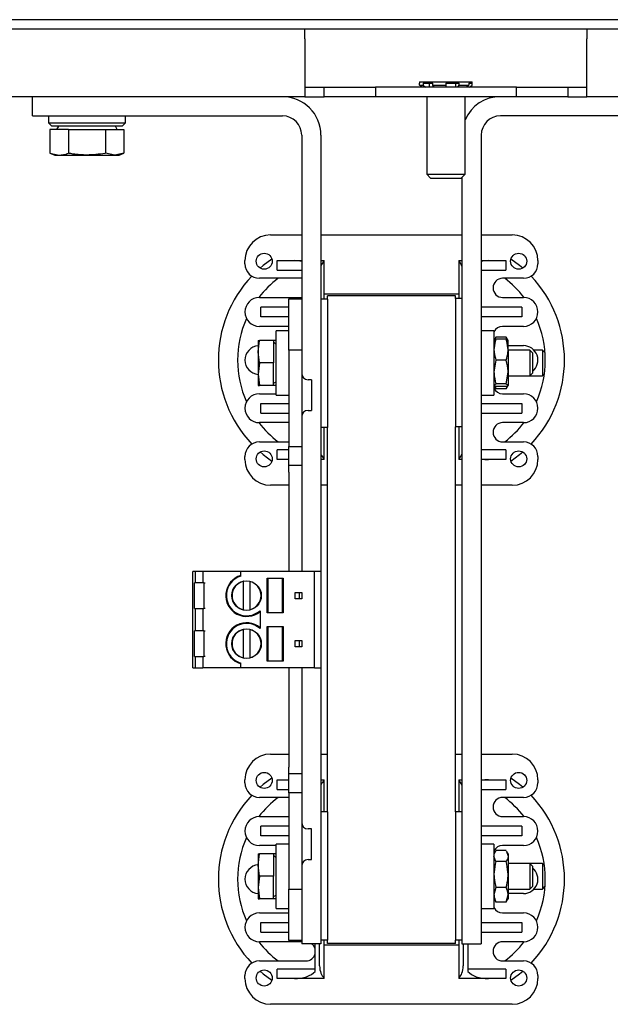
# Model space of a CAD drawing. Header units: millimetres. Extents: x 5 to 414, y 6 to 290.
# Tile 3 of 37: x 88 to 107, y 99 to 129. Entities that reach past the tile are written whole.
import ezdxf

# ---------------------------------------------------------------- set-up
doc = ezdxf.new("R2010")
doc.units = ezdxf.units.MM

msp = doc.modelspace()

# ---------------------------------------------------------------- linework, layer by layer
at = {"color": 7, "linetype": 'Continuous', "lineweight": 25}
for p, q in [((147.4012, 129.4562), (66.1012, 129.4562)), ((147.4012, 129.1562), (66.1012, 129.1562)), ((97.3512, 128.8562), (97.3512, 129.1562)), ((106.1512, 129.1562), (106.1512, 128.8562)), ((97.3512, 128.8562), (97.3512, 127.6562)), ((106.1512, 127.6562), (106.1512, 128.8562)), ((97.3512, 127.6562), (97.3512, 127.0562)), ((100.9312, 127.5162), (100.9312, 127.4762)), ((100.9312, 127.5162), (101.7512, 127.5162)), ((100.9312, 127.4162), (100.9312, 127.4762)), ((100.9312, 127.4162), (101.0411, 127.4162)), ((101.0112, 127.3562), (100.9312, 127.4162)), ((101.0411, 127.4762), (101.3412, 127.4762)), ((101.0411, 127.4762), (101.0411, 127.4162)), ((101.0411, 127.4162), (101.1104, 127.3562)), ((101.2316, 127.4762), (101.2316, 127.3562)), ((101.3412, 127.4162), (101.3412, 127.4762)), ((101.3412, 127.4162), (101.7512, 127.4162)), ((101.3812, 127.3562), (101.3412, 127.4162)), ((101.7512, 127.5162), (102.5712, 127.5162)), ((101.7512, 127.4762), (102.1612, 127.4762)), ((101.7512, 127.4762), (101.7512, 127.4162)), ((101.7512, 127.4162), (101.7512, 127.3562)), ((102.0512, 127.4762), (102.0512, 127.3562)), ((102.1212, 127.3562), (102.1612, 127.4162)), ((102.1612, 127.4162), (102.1612, 127.4762)), ((102.1612, 127.4162), (102.4614, 127.4162)), ((102.4614, 127.4162), (102.3921, 127.3562)), ((102.4614, 127.4762), (102.5712, 127.4762)), ((102.4614, 127.4762), (102.4614, 127.4162)), ((102.4912, 127.3562), (102.5712, 127.4162)), ((102.5712, 127.4762), (102.5712, 127.5162)), ((102.5712, 127.4162), (102.5712, 127.4762)), ((106.1512, 127.0562), (106.1512, 127.6562)), ((97.3512, 127.3562), (97.9512, 127.3562)), ((97.9512, 127.0562), (97.9512, 127.3562)), ((97.9512, 127.3562), (99.5512, 127.3562)), ((99.5512, 127.3562), (99.5512, 127.0562)), ((103.9512, 127.3562), (99.5512, 127.3562)), ((103.9512, 127.0562), (103.9512, 127.3562)), ((103.9512, 127.3562), (105.5512, 127.3562)), ((105.5512, 127.3562), (105.5512, 127.0562)), ((105.5512, 127.3562), (106.1512, 127.3562)), ((97.3512, 127.0562), (65.7012, 127.0562)), ((88.8512, 126.4562), (88.8512, 127.0562)), ((97.3512, 127.0562), (97.9512, 127.0562)), ((99.5512, 127.0562), (97.9512, 127.0562)), ((103.9512, 127.0562), (99.5512, 127.0562)), ((101.1512, 127.0562), (101.1512, 124.6362)), ((102.3512, 124.6362), (102.3512, 127.0562)), ((105.5512, 127.0562), (103.9512, 127.0562)), ((105.5512, 127.0562), (106.1512, 127.0562)), ((147.8012, 127.0562), (106.1512, 127.0562)), ((88.8512, 126.4562), (96.6512, 126.4562)), ((89.3512, 126.4562), (89.3512, 126.2362)), ((91.7512, 126.2362), (91.7512, 126.4562)), ((111.2512, 126.4562), (103.4512, 126.4562)), ((89.3512, 126.2362), (89.4512, 126.1362)), ((89.3512, 126.2362), (91.6512, 126.2362)), ((91.5596, 126.1362), (89.4512, 126.1362)), ((89.6632, 126.1362), (89.6055, 126.0362)), ((91.497, 126.0362), (91.4392, 126.1362)), ((91.6512, 126.1362), (91.5596, 126.1362)), ((91.6512, 126.1362), (91.7512, 126.2362)), ((91.6512, 126.2362), (91.7512, 126.2362)), ((89.3965, 126.0362), (89.3965, 125.2925)), ((89.9739, 126.0362), (89.3965, 126.0362)), ((89.9739, 126.0362), (89.9739, 125.2925)), ((89.9739, 126.0362), (91.1286, 126.0362)), ((91.1286, 126.0362), (91.1286, 125.2925)), ((91.1286, 126.0362), (91.7059, 126.0362)), ((91.7059, 126.0362), (91.7059, 125.2925)), ((97.2512, 125.8562), (97.2512, 120.7562)), ((97.8512, 125.8562), (97.8512, 112.2562)), ((102.8512, 125.8562), (102.8512, 100.6562)), ((89.3965, 125.2925), (89.5512, 125.2362)), ((89.3965, 125.2925), (89.6852, 125.2362)), ((89.5512, 125.2362), (89.6852, 125.2362)), ((89.6852, 125.2362), (90.5512, 125.2362)), ((90.5512, 125.2362), (91.4172, 125.2362)), ((91.4172, 125.2362), (91.1286, 125.2925)), ((91.7059, 125.2925), (91.4172, 125.2362)), ((91.4172, 125.2362), (91.5512, 125.2362)), ((91.5512, 125.2362), (91.7059, 125.2925)), ((101.1512, 124.6362), (101.2712, 124.5162)), ((101.1512, 124.6362), (101.7512, 124.6362)), ((101.7512, 124.6362), (102.3512, 124.6362)), ((102.2312, 124.5162), (102.3512, 124.6362)), ((101.2712, 124.5162), (101.7512, 124.5162)), ((101.7512, 124.5162), (102.2312, 124.5162)), ((102.2512, 124.5362), (102.2512, 100.6562)), ((96.2812, 122.7462), (97.2512, 122.7462)), ((97.8512, 122.7462), (102.2512, 122.7462)), ((102.8512, 122.7462), (103.8212, 122.7462)), ((95.4812, 121.8462), (95.4812, 121.9462)), ((96.4812, 121.9462), (97.0221, 121.9462)), ((96.4812, 121.6462), (96.4812, 121.9462)), ((97.0221, 121.9462), (97.2512, 121.9462)), ((97.8512, 121.9462), (97.9512, 121.9462)), ((97.9512, 121.9209), (97.9512, 121.9462)), ((97.9512, 120.7462), (97.9512, 121.9209)), ((102.1512, 121.9462), (102.1512, 121.9209)), ((102.1512, 121.9462), (102.2512, 121.9462)), ((102.1512, 121.9209), (102.1512, 120.7662)), ((102.8512, 121.9462), (103.0803, 121.9462)), ((103.0803, 121.9462), (103.6212, 121.9462)), ((103.6212, 121.9462), (103.6212, 121.6462)), ((104.6212, 121.9462), (104.6212, 121.8462)), ((96.4812, 121.6462), (97.2512, 121.6462)), ((102.8512, 121.6462), (103.6212, 121.6462)), ((97.2512, 121.3962), (95.9312, 121.3962)), ((104.1712, 121.3962), (103.5212, 121.3962)), ((95.9312, 120.7962), (97.2512, 120.7962)), ((96.8512, 120.7562), (97.2512, 120.7562)), ((96.8512, 119.1562), (96.8512, 120.7562)), ((97.2512, 120.7562), (97.2512, 119.1562)), ((98.0512, 120.7462), (97.8512, 120.7462)), ((97.9512, 120.9062), (102.1512, 120.9062)), ((102.0512, 120.8462), (98.0512, 120.8462)), ((98.0512, 120.7462), (98.0512, 120.8462)), ((98.0512, 120.7462), (98.0512, 116.7462)), ((102.0512, 120.7662), (102.0512, 120.8462)), ((102.0512, 120.7662), (102.0512, 116.7662)), ((102.2512, 120.7662), (102.0512, 120.7662)), ((103.5212, 120.7962), (104.1712, 120.7962)), ((95.9812, 120.1962), (95.9812, 120.4962)), ((96.8512, 120.4962), (95.9812, 120.4962)), ((104.1212, 120.4962), (102.8512, 120.4962)), ((104.1212, 120.4962), (104.1212, 120.1962)), ((96.8512, 120.1962), (95.9812, 120.1962)), ((104.1212, 120.1962), (102.8512, 120.1962)), ((96.8512, 119.8962), (95.9312, 119.8962)), ((96.8512, 119.7562), (96.4512, 119.7562)), ((96.4512, 117.7562), (96.4512, 119.7562)), ((103.2512, 119.7562), (102.8512, 119.7562)), ((103.2512, 119.7562), (103.2512, 118.9551)), ((104.1712, 119.8962), (103.5212, 119.8962)), ((95.8912, 119.1062), (95.9306, 119.4562)), ((95.8912, 119.4562), (95.8912, 119.1062)), ((96.3712, 119.4562), (95.9306, 119.4562)), ((96.4512, 119.4562), (96.3712, 119.4562)), ((96.3712, 119.4562), (96.3712, 118.7562)), ((96.4512, 119.3442), (96.3712, 119.3904)), ((103.3137, 119.494), (103.2512, 119.4525)), ((103.2512, 119.4655), (103.2561, 119.4558)), ((103.3137, 119.5645), (103.2537, 119.4605)), ((103.2943, 119.506), (103.3137, 119.5645)), ((103.6287, 119.5645), (103.3137, 119.5645)), ((103.6287, 119.494), (103.3137, 119.494)), ((103.6912, 119.4562), (103.6287, 119.5645)), ((103.6287, 119.5645), (103.6471, 119.5052)), ((103.6912, 119.1666), (103.6912, 119.456)), ((95.9306, 118.7562), (95.8912, 119.1062)), ((95.8912, 119.1062), (95.8912, 118.4062)), ((97.2512, 119.1562), (96.8512, 119.1562)), ((96.8512, 119.1562), (96.8512, 116.1562)), ((97.2512, 119.1562), (97.2512, 116.1562)), ((103.6912, 119.2962), (104.1712, 119.2962)), ((103.6912, 119.1666), (103.6912, 118.4703)), ((104.3653, 119.1562), (103.6912, 119.1562)), ((104.4512, 119.0703), (104.3653, 119.1562)), ((104.3653, 119.1562), (104.3653, 118.7562)), ((104.7653, 119.1562), (104.4974, 119.1562)), ((104.8428, 119.0788), (104.7653, 119.1562)), ((104.7653, 119.1562), (104.7653, 118.7562)), ((103.2512, 118.9551), (103.2512, 117.7562)), ((103.3137, 118.8392), (103.2512, 118.4703)), ((103.6287, 118.8392), (103.3137, 118.8392)), ((104.4512, 119.0703), (104.4512, 118.7562)), ((95.9306, 118.7562), (95.8912, 118.4062)), ((96.3712, 118.7562), (95.9306, 118.7562)), ((96.3712, 118.0562), (96.3712, 118.7562)), ((103.6287, 118.1014), (103.6912, 118.4703)), ((103.6912, 118.4703), (103.6912, 118.0599)), ((104.3653, 118.7562), (104.3653, 118.3562)), ((104.4512, 118.7562), (104.4512, 118.4421)), ((104.7653, 118.7562), (104.7653, 118.3562)), ((95.8912, 118.4062), (95.9306, 118.0562)), ((95.8912, 118.4062), (95.8912, 118.0562)), ((96.3712, 118.122), (96.4512, 118.1682)), ((97.5612, 118.2342), (97.4512, 118.2342)), ((97.5612, 118.2342), (97.5612, 117.2782)), ((103.6912, 118.3562), (104.3653, 118.3562)), ((104.3653, 118.3562), (104.4512, 118.4421)), ((104.3653, 118.3562), (104.7653, 118.3562)), ((104.7653, 118.3562), (104.8217, 118.4126)), ((96.3712, 118.0562), (95.9306, 118.0562)), ((96.4512, 118.0562), (96.3712, 118.0562)), ((103.3137, 118.0185), (103.2512, 118.0599)), ((103.2512, 118.0562), (103.3137, 117.9479)), ((103.2944, 118.0065), (103.3137, 117.9479)), ((103.6287, 118.1014), (103.3137, 118.1014)), ((103.6287, 118.0185), (103.3137, 118.0185)), ((103.6287, 117.9479), (103.3137, 117.9479)), ((103.6287, 118.1014), (103.6912, 118.0599)), ((103.6287, 117.9479), (103.6912, 118.0562)), ((103.6287, 117.9479), (103.647, 118.0073)), ((95.9312, 117.7962), (96.4512, 117.7962)), ((96.4512, 117.7562), (96.8512, 117.7562)), ((102.8512, 117.7562), (103.2512, 117.7562)), ((103.5212, 117.7962), (104.1712, 117.7962)), ((95.9812, 117.4962), (96.8512, 117.4962)), ((95.9812, 117.1962), (95.9812, 117.4962)), ((97.4512, 117.2782), (97.5612, 117.2782)), ((102.8512, 117.4962), (104.1212, 117.4962)), ((104.1212, 117.4962), (104.1212, 117.1962)), ((95.9812, 117.1962), (96.8512, 117.1962)), ((102.8512, 117.1962), (104.1212, 117.1962)), ((96.8512, 116.8962), (95.9312, 116.8962)), ((98.0512, 116.7462), (97.8512, 116.7462)), ((97.9512, 115.7715), (97.9512, 116.7462)), ((98.0512, 104.7662), (98.0512, 116.7462)), ((102.2512, 116.7662), (102.0512, 116.7662)), ((102.0512, 104.7662), (102.0512, 116.7662)), ((102.1512, 116.7662), (102.1512, 115.7715)), ((104.1712, 116.8962), (103.5212, 116.8962)), ((95.9312, 116.2962), (96.8512, 116.2962)), ((96.4812, 115.7462), (96.4812, 116.0462)), ((96.8512, 116.0462), (96.4812, 116.0462)), ((96.8512, 116.1562), (97.2512, 116.1562)), ((96.8512, 115.5562), (96.8512, 116.1562)), ((97.2512, 116.1562), (97.2512, 115.5562)), ((103.6212, 116.0462), (102.8512, 116.0462)), ((103.5212, 116.2962), (104.1712, 116.2962)), ((103.6212, 116.0462), (103.6212, 115.7462)), ((95.4812, 115.7462), (95.4812, 115.8462)), ((96.8512, 115.7462), (96.4812, 115.7462)), ((97.9512, 115.7462), (97.8512, 115.7462)), ((97.9512, 115.7462), (97.9512, 115.7715)), ((102.1512, 115.7715), (102.1512, 115.7462)), ((102.2512, 115.7462), (102.1512, 115.7462)), ((103.0803, 115.7462), (102.8512, 115.7462)), ((103.6212, 115.7462), (103.0803, 115.7462)), ((104.6212, 115.8462), (104.6212, 115.7462)), ((97.2512, 115.5562), (96.8512, 115.5562)), ((96.8512, 115.3562), (96.8512, 115.5562)), ((97.2512, 115.5562), (97.2512, 115.3562)), ((96.8512, 115.3562), (96.8512, 112.2562)), ((97.2512, 115.3562), (97.2512, 112.2562)), ((96.8512, 114.9462), (96.2812, 114.9462)), ((98.0512, 114.9462), (97.8512, 114.9462)), ((102.2512, 114.9462), (102.0512, 114.9462)), ((103.8212, 114.9462), (102.8512, 114.9462)), ((93.8512, 109.2562), (93.8512, 112.2562)), ((93.9412, 112.2562), (93.8512, 112.2562)), ((93.9412, 111.9062), (93.9412, 112.2562)), ((93.9418, 112.2562), (93.9412, 112.2562)), ((93.9418, 111.9062), (93.9418, 112.2562)), ((94.1296, 112.2562), (93.9418, 112.2562)), ((94.1612, 112.2562), (94.1296, 112.2562)), ((94.1612, 112.2562), (94.1612, 111.9062)), ((94.1812, 112.2562), (94.1612, 112.2562)), ((95.3512, 112.2562), (94.1812, 112.2562)), ((97.6512, 112.2562), (95.3512, 112.2562)), ((95.3512, 112.1108), (95.3512, 112.2562)), ((96.1703, 112.0462), (96.6712, 112.0462)), ((96.1703, 110.9662), (96.1703, 112.0462)), ((96.1895, 112.0462), (96.1895, 110.9662)), ((96.6515, 110.9662), (96.6515, 112.0462)), ((96.6712, 112.0462), (96.6712, 110.9662)), ((97.6512, 109.2562), (97.6512, 112.2562)), ((97.8512, 112.2562), (97.6512, 112.2562)), ((97.8512, 112.2562), (97.8512, 109.2562)), ((93.9012, 111.1062), (93.9012, 111.9062)), ((93.9539, 111.9062), (93.9012, 111.9062)), ((94.1561, 111.9062), (93.9539, 111.9062)), ((94.1612, 111.9062), (94.1561, 111.9062)), ((94.2012, 111.9062), (94.1612, 111.9062)), ((94.2012, 111.9062), (94.2012, 111.1062)), ((94.2012, 111.9062), (94.2412, 111.9062)), ((95.1804, 111.799), (95.173, 111.7948)), ((95.4311, 111.0863), (95.4313, 111.9262)), ((95.4313, 111.9439), (95.4604, 111.9607)), ((95.4313, 111.9466), (95.4313, 111.9516)), ((95.6313, 111.9261), (95.6311, 111.0863)), ((95.6313, 111.9552), (95.6313, 111.9466)), ((96.6712, 111.7362), (96.6515, 111.7362)), ((95.9602, 111.6637), (95.9602, 111.6722)), ((97.0512, 111.6062), (97.2512, 111.6062)), ((97.0512, 111.4062), (97.0512, 111.6062)), ((97.2512, 111.4062), (97.0512, 111.4062)), ((97.1712, 111.6062), (97.1712, 111.4062)), ((97.2512, 111.6062), (97.2512, 111.4062)), ((93.9012, 111.1062), (93.9539, 111.1062)), ((93.9412, 110.4062), (93.9412, 111.1062)), ((93.9418, 110.4062), (93.9418, 111.1062)), ((93.9539, 111.1062), (94.1561, 111.1062)), ((94.1561, 111.1062), (94.1612, 111.1062)), ((94.1612, 111.1062), (94.2012, 111.1062)), ((94.1612, 111.1062), (94.1612, 110.4062)), ((94.2412, 111.1062), (94.2012, 111.1062)), ((95.1804, 111.2134), (95.173, 111.2177)), ((95.9602, 111.3488), (95.9602, 111.3403)), ((96.6712, 111.2762), (96.6515, 111.2762)), ((95.4311, 111.0686), (95.4604, 111.0517)), ((95.9512, 111.0356), (95.9512, 110.4769)), ((96.6712, 110.9662), (96.1703, 110.9662)), ((96.1703, 110.5462), (96.6712, 110.5462)), ((96.1703, 109.4662), (96.1703, 110.5462)), ((96.1895, 110.5462), (96.1895, 109.4662)), ((96.6515, 109.4662), (96.6515, 110.5462)), ((96.6712, 110.5462), (96.6712, 109.4662)), ((93.9012, 109.6062), (93.9012, 110.4062)), ((93.9539, 110.4062), (93.9012, 110.4062)), ((94.1561, 110.4062), (93.9539, 110.4062)), ((94.1612, 110.4062), (94.1561, 110.4062)), ((94.2012, 110.4062), (94.1612, 110.4062)), ((94.2012, 110.4062), (94.2012, 109.6062)), ((94.2012, 110.4062), (94.2412, 110.4062)), ((95.1804, 110.299), (95.173, 110.2948)), ((95.431, 110.4438), (95.4604, 110.4607)), ((95.431, 110.4466), (95.431, 110.4515)), ((95.4314, 109.5862), (95.431, 110.4261)), ((95.631, 110.4553), (95.631, 110.4467)), ((95.631, 110.4262), (95.6314, 109.5863)), ((96.6712, 110.2362), (96.6515, 110.2362)), ((95.9602, 110.1637), (95.9602, 110.1722)), ((97.0512, 110.1062), (97.2512, 110.1062)), ((97.0512, 109.9062), (97.0512, 110.1062)), ((97.2512, 109.9062), (97.0512, 109.9062)), ((97.1712, 110.1062), (97.1712, 109.9062)), ((97.2512, 110.1062), (97.2512, 109.9062)), ((93.9012, 109.6062), (93.9539, 109.6062)), ((93.9412, 109.2562), (93.9412, 109.6062)), ((93.9418, 109.2562), (93.9418, 109.6062)), ((93.9539, 109.6062), (94.1561, 109.6062)), ((94.1561, 109.6062), (94.1612, 109.6062)), ((94.1612, 109.6062), (94.2012, 109.6062)), ((94.1612, 109.6062), (94.1612, 109.2562)), ((94.2412, 109.6062), (94.2012, 109.6062)), ((95.1804, 109.7134), (95.173, 109.7177)), ((95.4314, 109.5684), (95.4604, 109.5517)), ((95.9602, 109.8488), (95.9602, 109.8403)), ((96.6712, 109.7762), (96.6515, 109.7762)), ((95.3512, 109.2562), (95.3512, 109.4017)), ((96.6712, 109.4662), (96.1703, 109.4662)), ((93.8512, 109.2562), (93.9412, 109.2562)), ((93.9412, 109.2562), (93.9418, 109.2562)), ((93.9418, 109.2562), (94.1296, 109.2562)), ((94.1296, 109.2562), (94.1612, 109.2562)), ((94.1812, 109.2562), (94.1612, 109.2562)), ((95.3512, 109.2562), (94.1812, 109.2562)), ((97.6512, 109.2562), (95.3512, 109.2562)), ((96.8512, 109.2562), (96.8512, 106.1562)), ((97.2512, 109.2562), (97.2512, 106.1562)), ((97.6512, 109.2562), (97.8512, 109.2562)), ((97.8512, 109.2562), (97.8512, 100.6562)), ((96.2812, 106.5662), (96.8512, 106.5662)), ((97.8512, 106.5662), (98.0512, 106.5662)), ((102.0512, 106.5662), (102.2512, 106.5662)), ((102.8512, 106.5662), (103.8212, 106.5662)), ((96.8512, 105.9562), (96.8512, 106.1562)), ((96.8512, 105.9562), (97.2512, 105.9562)), ((96.8512, 105.3562), (96.8512, 105.9562)), ((97.2512, 106.1562), (97.2512, 105.9562)), ((97.2512, 105.9562), (97.2512, 105.3562)), ((95.4812, 105.6662), (95.4812, 105.7662)), ((96.4812, 105.7662), (96.8512, 105.7662)), ((96.4812, 105.4662), (96.4812, 105.7662)), ((97.8512, 105.7662), (97.9512, 105.7662)), ((97.9512, 105.7409), (97.9512, 105.7662)), ((97.9512, 104.7662), (97.9512, 105.7409)), ((102.1512, 105.7662), (102.1512, 105.7409)), ((102.1512, 105.7662), (102.2512, 105.7662)), ((102.1512, 105.7409), (102.1512, 104.7662)), ((102.8512, 105.7662), (103.0803, 105.7662)), ((103.0803, 105.7662), (103.6212, 105.7662)), ((103.6212, 105.7662), (103.6212, 105.4662)), ((104.6212, 105.7662), (104.6212, 105.6662)), ((96.4812, 105.4662), (96.8512, 105.4662)), ((97.2512, 105.3562), (96.8512, 105.3562)), ((96.8512, 105.3562), (96.8512, 102.3562)), ((97.2512, 105.3562), (97.2512, 102.3562)), ((102.8512, 105.4662), (103.6212, 105.4662)), ((96.8512, 105.2162), (95.9312, 105.2162)), ((104.1712, 105.2162), (103.5212, 105.2162)), ((98.0512, 104.7662), (97.8512, 104.7662)), ((98.0512, 104.7662), (98.0512, 100.7662)), ((102.2512, 104.7662), (102.0512, 104.7662)), ((102.0512, 104.7662), (102.0512, 100.7662)), ((95.9312, 104.6162), (96.8512, 104.6162)), ((103.5212, 104.6162), (104.1712, 104.6162)), ((95.9812, 104.0162), (95.9812, 104.3162)), ((96.8512, 104.3162), (95.9812, 104.3162)), ((97.5612, 104.2342), (97.4512, 104.2342)), ((97.5612, 103.2782), (97.5612, 104.2342)), ((104.1212, 104.3162), (102.8512, 104.3162)), ((104.1212, 104.3162), (104.1212, 104.0162)), ((96.8512, 104.0162), (95.9812, 104.0162)), ((96.8512, 103.7562), (96.4512, 103.7562)), ((96.4512, 101.7562), (96.4512, 103.7562)), ((104.1212, 104.0162), (102.8512, 104.0162)), ((103.2512, 103.7562), (102.8512, 103.7562)), ((103.2512, 103.7562), (103.2512, 102.9673)), ((95.8912, 103.1062), (95.9306, 103.4562)), ((95.8912, 103.4562), (95.8912, 103.1062)), ((96.3712, 103.4562), (95.9306, 103.4562)), ((96.4512, 103.7162), (95.9312, 103.7162)), ((96.3712, 103.4562), (96.3712, 102.7562)), ((96.4512, 103.4562), (96.3712, 103.4562)), ((103.2968, 103.5352), (103.2512, 103.4562)), ((103.3022, 103.5321), (103.3137, 103.562)), ((103.6287, 103.562), (103.3137, 103.562)), ((104.1712, 103.7162), (103.5212, 103.7162)), ((103.6394, 103.5321), (103.6912, 103.388)), ((103.6912, 103.4562), (103.6454, 103.5356)), ((103.6912, 103.4562), (103.6912, 103.388)), ((96.4512, 103.3442), (96.3712, 103.3904)), ((97.4512, 103.2782), (97.5612, 103.2782)), ((103.3137, 103.2139), (103.2512, 103.388)), ((103.6287, 103.2139), (103.3137, 103.2139)), ((103.6912, 103.388), (103.6912, 102.811)), ((104.3653, 103.1562), (103.6912, 103.1562)), ((104.4512, 103.0703), (104.3653, 103.1562)), ((104.7653, 103.1562), (104.3653, 103.1562)), ((104.3653, 103.1562), (104.3653, 102.7562)), ((104.8217, 103.0998), (104.7653, 103.1562)), ((104.7653, 103.1562), (104.7653, 102.7562)), ((95.9306, 102.7562), (95.8912, 103.1062)), ((95.8912, 103.1062), (95.8912, 102.4062)), ((103.2512, 102.9673), (103.2512, 101.7562)), ((104.4512, 103.0703), (104.4512, 102.7562)), ((95.9306, 102.7562), (95.8912, 102.4062)), ((96.3712, 102.7562), (95.9306, 102.7562)), ((96.3712, 102.0562), (96.3712, 102.7562)), ((103.6912, 102.811), (103.6912, 102.1793)), ((104.3653, 102.7562), (104.3653, 102.3562)), ((104.4512, 102.7562), (104.4512, 102.4421)), ((104.7653, 102.7562), (104.7653, 102.3562)), ((95.8912, 102.4062), (95.9306, 102.0562)), ((95.8912, 102.4062), (95.8912, 102.0562)), ((96.8512, 102.3562), (97.2512, 102.3562)), ((96.8512, 100.7562), (96.8512, 102.3562)), ((97.2512, 102.3562), (97.2512, 100.7562)), ((103.3137, 102.4081), (103.2512, 102.1793)), ((103.6287, 102.4081), (103.3137, 102.4081)), ((103.6912, 102.3562), (104.3653, 102.3562)), ((104.1712, 102.2162), (103.6912, 102.2162)), ((104.3653, 102.3562), (104.4512, 102.4421)), ((104.4974, 102.3562), (104.7653, 102.3562)), ((104.7653, 102.3562), (104.8428, 102.4337)), ((96.3712, 102.0562), (95.9306, 102.0562)), ((96.3712, 102.122), (96.4512, 102.1682)), ((96.4512, 102.0562), (96.3712, 102.0562)), ((103.2512, 102.0562), (103.2968, 101.9773)), ((103.3022, 101.9804), (103.3137, 101.9504)), ((103.6287, 101.9504), (103.3137, 101.9504)), ((103.6287, 101.9504), (103.6912, 102.1793)), ((103.6287, 101.9504), (103.6394, 101.9803)), ((103.6454, 101.9769), (103.6912, 102.0562)), ((103.6912, 102.1793), (103.6912, 102.0562)), ((95.9312, 101.6162), (96.8512, 101.6162)), ((96.4512, 101.7562), (96.8512, 101.7562)), ((102.8512, 101.7562), (103.2512, 101.7562)), ((103.5212, 101.6162), (104.1712, 101.6162)), ((95.9812, 101.0162), (95.9812, 101.3162)), ((95.9812, 101.3162), (96.8512, 101.3162)), ((102.8512, 101.3162), (104.1212, 101.3162)), ((104.1212, 101.3162), (104.1212, 101.0162)), ((95.9812, 101.0162), (96.8512, 101.0162)), ((102.8512, 101.0162), (104.1212, 101.0162)), ((97.2512, 100.7162), (95.9312, 100.7162)), ((97.2512, 100.7562), (96.8512, 100.7562)), ((97.2512, 100.7562), (97.2512, 100.6562)), ((98.0512, 100.7662), (97.8512, 100.7662)), ((97.9512, 99.5915), (97.9512, 100.7662)), ((98.0512, 100.6662), (98.0512, 100.7662)), ((102.0512, 100.6662), (98.0512, 100.6662)), ((102.2512, 100.7662), (102.0512, 100.7662)), ((102.0512, 100.6662), (102.0512, 100.7662)), ((102.1512, 100.7662), (102.1512, 99.5915)), ((104.1712, 100.7162), (103.5212, 100.7162)), ((97.8512, 100.6562), (97.2512, 100.6562)), ((97.6712, 99.9662), (97.6712, 100.6562)), ((97.8112, 99.9662), (97.8112, 100.6562)), ((102.1512, 100.6062), (97.9512, 100.6062)), ((102.2512, 100.6562), (102.8512, 100.6562)), ((102.2912, 100.6562), (102.2912, 99.9662)), ((102.4312, 100.6562), (102.4312, 99.9662)), ((95.9312, 100.1162), (97.3812, 100.1162)), ((103.5212, 100.1162), (104.1712, 100.1162)), ((96.4812, 99.5662), (96.4812, 99.8662)), ((97.6712, 99.8662), (96.4812, 99.8662)), ((97.6712, 99.7919), (97.6712, 99.9662)), ((102.4312, 99.9662), (102.4312, 99.7919)), ((103.6212, 99.8662), (102.4312, 99.8662)), ((103.6212, 99.8662), (103.6212, 99.5662)), ((95.4812, 99.5662), (95.4812, 99.6662)), ((97.0221, 99.5662), (96.4812, 99.5662)), ((97.9512, 99.5662), (97.0221, 99.5662)), ((97.9512, 99.5662), (97.9512, 99.5915)), ((102.1512, 99.5915), (102.1512, 99.5662)), ((103.0803, 99.5662), (102.1512, 99.5662)), ((103.6212, 99.5662), (103.0803, 99.5662)), ((104.6212, 99.6662), (104.6212, 99.5662)), ((103.8212, 98.7662), (96.2812, 98.7662))]:
    msp.add_line(p, q, dxfattribs=at)
at = {"color": 7, "linetype": 'Continuous', "lineweight": 25, "flags": 128}
for points in [[(96.322, 121.9936), (96.0531, 121.7939), (95.9544, 121.7108)], [(104.1481, 121.7108), (104.0494, 121.7939), (103.7805, 121.9936)], [(95.9544, 115.9817), (96.0531, 115.8985), (96.322, 115.6988)], [(103.7805, 115.6988), (104.0494, 115.8985), (104.1481, 115.9817)], [(96.322, 105.8136), (96.0531, 105.6139), (95.9544, 105.5308)], [(104.1481, 105.5308), (104.0494, 105.6139), (103.7805, 105.8136)], [(95.9544, 99.8017), (96.0531, 99.7185), (96.322, 99.5188)], [(103.7805, 99.5188), (104.0494, 99.7185), (104.1481, 99.8017)]]:
    msp.add_lwpolyline(points, dxfattribs=at)
at = {"color": 7, "linetype": 'Continuous', "lineweight": 25}
for centre, radius in [((96.0812, 121.9262), 0.25), ((104.0212, 121.9262), 0.25), ((96.0812, 115.7662), 0.25), ((104.0212, 115.7662), 0.25), ((95.5312, 111.5062), 0.46), ((95.5312, 110.0062), 0.46), ((96.0812, 105.7462), 0.25), ((104.0212, 105.7462), 0.25), ((96.0812, 99.5862), 0.25), ((104.0212, 99.5862), 0.25)]:
    msp.add_circle(centre, radius, dxfattribs=at)
for centre, radius, start, end in [((96.6512, 125.8562), 1.2, 360, 90), ((103.4512, 125.8562), 1.2, 90, 156.44354), ((96.6512, 125.8562), 0.6, 0, 90), ((103.4512, 125.8562), 0.6, 90, 180), ((96.2812, 121.9462), 0.8, 90, 180), ((103.8212, 121.9462), 0.8, 0, 90), ((95.9312, 121.8462), 0.45, 180, 270), ((104.1712, 121.8462), 0.45, 270, 0), ((98.4512, 118.8462), 3.8, 136.48212, 223.51788), ((98.4512, 118.8462), 3.2, 127.16729, 142.46335), ((103.5212, 121.0962), 0.3, 90, 270), ((101.6512, 118.8462), 3.2, 37.53665, 52.83271), ((101.6512, 118.8462), 3.8, 316.48212, 43.51788), ((95.9312, 120.3462), 0.45, 90, 270), ((104.1712, 120.3462), 0.45, 270, 90), ((98.4512, 118.8462), 3.2, 156.01121, 203.98879), ((101.6512, 118.8462), 3.2, 336.01121, 23.98879), ((103.5212, 119.5962), 0.3, 90, 154.15807), ((95.9312, 118.8462), 0.45, 95.09969, 264.90031), ((104.1712, 118.8462), 0.45, 308.4786, 90), ((97.4512, 118.4342), 0.2, 180, 270), ((103.5212, 118.0962), 0.3, 205.84193, 270), ((95.9312, 117.3462), 0.45, 90, 270), ((104.1712, 117.3462), 0.45, 270, 90), ((97.4512, 117.0782), 0.2, 90, 180), ((98.4512, 118.8462), 3.2, 217.53665, 232.83271), ((103.5212, 116.5962), 0.3, 90, 270), ((101.6512, 118.8462), 3.2, 307.16729, 322.46335), ((95.9312, 115.8462), 0.45, 90, 180), ((104.1712, 115.8462), 0.45, 0, 90), ((96.2812, 115.7462), 0.8, 180, 270), ((103.8212, 115.7462), 0.8, 270, 0), ((95.5312, 111.5062), 0.65, 106.07665, 310.25224), ((95.5312, 111.5062), 0.6308, 106.5799, 311.7454), ((95.5312, 111.5062), 0.4516, 102.77852, 257.19171), ((95.5312, 111.5062), 0.4516, 282.77852, 77.19171), ((95.5312, 110.0062), 0.65, 49.74776, 253.92335), ((95.5312, 110.0062), 0.6308, 48.2546, 253.4201), ((95.5312, 110.0062), 0.4516, 102.82201, 257.2352), ((95.5312, 110.0062), 0.4516, 282.82201, 77.2352), ((96.2812, 105.7662), 0.8, 90, 180), ((103.8212, 105.7662), 0.8, 0, 90), ((95.9312, 105.6662), 0.45, 180, 270), ((104.1712, 105.6662), 0.45, 270, 0), ((98.4512, 102.6662), 3.8, 136.48212, 223.51788), ((101.6512, 102.6662), 3.8, 316.48212, 43.51788), ((98.4512, 102.6662), 3.2, 127.16729, 142.46335), ((103.5212, 104.9162), 0.3, 90, 270), ((101.6512, 102.6662), 3.2, 37.53665, 52.83271), ((95.9312, 104.1662), 0.45, 90, 270), ((97.4512, 104.4342), 0.2, 180, 270), ((104.1712, 104.1662), 0.45, 270, 90), ((98.4512, 102.6662), 3.2, 156.01121, 203.98879), ((101.6512, 102.6662), 3.2, 336.01121, 23.98879), ((103.5212, 103.4162), 0.3, 90, 154.15807), ((97.4512, 103.0782), 0.2, 90, 180), ((95.9312, 102.6662), 0.45, 95.09969, 264.90031), ((104.1712, 102.6662), 0.45, 270, 51.5214), ((95.9312, 101.1662), 0.45, 90, 270), ((103.5212, 101.9162), 0.3, 205.84193, 270), ((104.1712, 101.1662), 0.45, 270, 90), ((98.4512, 102.6662), 3.2, 217.53665, 232.83271), ((103.5212, 100.4162), 0.3, 90, 270), ((101.6512, 102.6662), 3.2, 307.16729, 322.46335), ((97.3812, 100.4162), 0.3, 14.83511, 53.1301), ((95.9312, 99.6662), 0.45, 90, 180), ((97.3812, 100.4162), 0.3, 270, 345.16489), ((104.1712, 99.6662), 0.45, 0, 90), ((96.2812, 99.5662), 0.8, 180, 270), ((103.8212, 99.5662), 0.8, 270, 0)]:
    msp.add_arc(centre, radius, start, end, dxfattribs=at)
for centre, major_axis, ratio, start_param, end_param in [((97.0221, 121.5462), (0.7212, 0), 0.5546218, 1.2475493, 1.5707963), ((98.0266, 121.5462), (0, 0.4), 0.5384615, 0.3575711, 0.9514976), ((102.0758, 121.5462), (0, 0.4), 0.5384615, 5.3316877, 5.9256142), ((103.0803, 121.5462), (0.7212, 0), 0.5546218, 1.5707963, 1.8940433), ((98.0266, 116.1462), (0, 0.4), 0.5384615, 2.1900951, 2.7840215), ((102.0758, 116.1462), (0, 0.4), 0.5384615, 3.4991638, 4.0930902), ((103.0803, 116.1462), (0.7212, 0), 0.5546218, 4.389142, 4.712389), ((95.553, 111.4685), (-0.2492, 0.4316), 0.9961655, 6.0053163, 6.6059113), ((95.4876, 111.5062), (0.4983, 0), 0.9961655, 5.9604593, 6.6059113), ((95.553, 111.544), (0.2492, 0.4316), 0.9961655, 2.8188667, 3.4189813), ((95.553, 109.9685), (-0.2492, 0.4316), 0.9961655, 6.006018, 6.6059113), ((95.4876, 110.0062), (0.4983, 0), 0.9961655, 5.9604593, 6.6059113), ((95.553, 110.044), (0.2492, 0.4316), 0.9961655, 2.8188667, 3.419683), ((98.0266, 105.3662), (0, 0.4), 0.5384615, 0.3575711, 0.9514976), ((102.0758, 105.3662), (0, 0.4), 0.5384615, 5.3316877, 5.9256142), ((103.0803, 105.3662), (0.7212, 0), 0.5546218, 1.5707963, 1.8940433), ((97.0221, 99.9662), (0.7212, 0), 0.5546218, 4.712389, 5.8321585), ((98.0266, 99.9662), (0, 0.4), 0.5384615, 1.5707963, 2.7840215), ((102.0758, 99.9662), (0, 0.4), 0.5384615, 3.4991638, 4.712389), ((103.0803, 99.9662), (0.7212, 0), 0.5546218, 3.5926195, 4.712389)]:
    msp.add_ellipse(centre, major_axis=major_axis, ratio=ratio, start_param=start_param, end_param=end_param, dxfattribs=at)
for points, knots in [([(89.6852, 125.2362), (89.7334, 125.239), (89.8303, 125.2446), (89.9259, 125.2765), (89.9739, 125.2925)], [0, 0, 0, 0, 0.4977806, 1, 1, 1, 1]), ([(90.5512, 125.2362), (90.4051, 125.2425), (90.2114, 125.2509), (90.0207, 125.2843), (89.9739, 125.2925)], [0, 0, 0, 0, 0.7546146, 1, 1, 1, 1]), ([(91.1286, 125.2925), (91.1226, 125.2914), (90.9323, 125.257), (90.7387, 125.2464), (90.5512, 125.2362)], [0, 0, 0, 0, 0.0314494, 1, 1, 1, 1]), ([(95.8912, 119.4562), (95.8956, 119.4562), (95.9015, 119.4562), (95.9249, 119.4562), (95.9306, 119.4562)], [0, 0, 0, 0, 0.754038, 1, 1, 1, 1]), ([(103.3137, 119.494), (103.3058, 119.4711), (103.269, 119.3645), (103.259, 119.2536), (103.2512, 119.1666)], [0, 0, 0, 0, 0.214636, 1, 1, 1, 1]), ([(103.6912, 119.1666), (103.6834, 119.2536), (103.6735, 119.3645), (103.6366, 119.4711), (103.6287, 119.494)], [0, 0, 0, 0, 0.785364, 1, 1, 1, 1]), ([(103.6912, 119.4525), (103.6912, 119.4535), (103.6903, 119.4675), (103.6584, 119.4812), (103.6287, 119.494)], [0, 0, 0, 0, 0.0701742, 1, 1, 1, 1]), ([(103.2512, 119.1666), (103.2519, 119.1406), (103.2549, 119.0298), (103.2882, 118.9218), (103.3137, 118.8392)], [0, 0, 0, 0, 0.2347062, 1, 1, 1, 1]), ([(103.6287, 118.8392), (103.6542, 118.9218), (103.6875, 119.0298), (103.6905, 119.1406), (103.6912, 119.1666)], [0, 0, 0, 0, 0.7652938, 1, 1, 1, 1]), ([(103.6912, 118.4703), (103.6912, 118.479), (103.6903, 118.6036), (103.6584, 118.7257), (103.6287, 118.8392)], [0, 0, 0, 0, 0.0701742, 1, 1, 1, 1]), ([(103.2512, 118.4703), (103.2513, 118.4615), (103.2522, 118.337), (103.2841, 118.2149), (103.3137, 118.1014)], [0, 0, 0, 0, 0.0701742, 1, 1, 1, 1]), ([(95.8912, 118.0562), (95.8956, 118.0562), (95.9015, 118.0562), (95.9249, 118.0562), (95.9306, 118.0562)], [0, 0, 0, 0, 0.754038, 1, 1, 1, 1]), ([(103.2512, 118.0599), (103.2513, 118.0609), (103.2522, 118.0749), (103.2841, 118.0886), (103.3137, 118.1014)], [0, 0, 0, 0, 0.0701742, 1, 1, 1, 1]), ([(103.6912, 118.0599), (103.6912, 118.0589), (103.6903, 118.0449), (103.6584, 118.0312), (103.6287, 118.0185)], [0, 0, 0, 0, 0.0701742, 1, 1, 1, 1]), ([(95.4313, 111.9262), (95.4313, 111.9285), (95.4313, 111.9333), (95.4313, 111.9395), (95.4313, 111.9442), (95.4313, 111.9462), (95.4313, 111.9465), (95.4313, 111.9466)], [0, 0, 0, 0, 0.2349655, 0.4700462, 0.70179, 0.9276331, 1, 1, 1, 1]), ([(95.6313, 111.9466), (95.6313, 111.9462), (95.6313, 111.9453), (95.6313, 111.9414), (95.6313, 111.936), (95.6313, 111.9305), (95.6313, 111.9272), (95.6313, 111.9261)], [0, 0, 0, 0, 0.2206944, 0.4412841, 0.6647377, 0.8937463, 1, 1, 1, 1]), ([(95.4311, 111.0659), (95.4311, 111.0663), (95.4311, 111.0671), (95.4311, 111.071), (95.4311, 111.0765), (95.4311, 111.0819), (95.4311, 111.0853), (95.4311, 111.0863)], [0, 0, 0, 0, 0.2206944, 0.4412841, 0.6647377, 0.8937463, 1, 1, 1, 1]), ([(95.6311, 111.0863), (95.6311, 111.0839), (95.6311, 111.0792), (95.6311, 111.0729), (95.6311, 111.0683), (95.6311, 111.0663), (95.6311, 111.0659), (95.6311, 111.0658)], [0, 0, 0, 0, 0.2349655, 0.4700462, 0.70179, 0.9276331, 1, 1, 1, 1]), ([(95.431, 110.4261), (95.431, 110.4285), (95.431, 110.4332), (95.431, 110.4394), (95.431, 110.4441), (95.431, 110.4461), (95.431, 110.4465), (95.431, 110.4466)], [0, 0, 0, 0, 0.2349655, 0.4700462, 0.70179, 0.9276331, 1, 1, 1, 1]), ([(95.631, 110.4467), (95.631, 110.4462), (95.631, 110.4454), (95.631, 110.4415), (95.631, 110.436), (95.631, 110.4306), (95.631, 110.4273), (95.631, 110.4262)], [0, 0, 0, 0, 0.2206944, 0.4412841, 0.6647377, 0.8937463, 1, 1, 1, 1]), ([(95.4314, 109.5658), (95.4314, 109.5662), (95.4314, 109.567), (95.4314, 109.571), (95.4314, 109.5764), (95.4314, 109.5818), (95.4314, 109.5852), (95.4314, 109.5862)], [0, 0, 0, 0, 0.2206944, 0.4412841, 0.6647377, 0.8937463, 1, 1, 1, 1]), ([(95.6314, 109.5863), (95.6314, 109.584), (95.6314, 109.5793), (95.6314, 109.573), (95.6314, 109.5684), (95.6314, 109.5663), (95.6314, 109.566), (95.6314, 109.5659)], [0, 0, 0, 0, 0.2349655, 0.4700462, 0.70179, 0.9276331, 1, 1, 1, 1]), ([(95.8912, 103.4562), (95.8956, 103.4562), (95.9015, 103.4562), (95.9249, 103.4562), (95.9306, 103.4562)], [0, 0, 0, 0, 0.754038, 1, 1, 1, 1]), ([(103.3137, 103.2139), (103.3058, 103.1858), (103.269, 103.0546), (103.259, 102.9182), (103.2512, 102.811)], [0, 0, 0, 0, 0.214636, 1, 1, 1, 1]), ([(103.6912, 103.388), (103.6912, 103.3839), (103.6903, 103.3251), (103.6584, 103.2675), (103.6287, 103.2139)], [0, 0, 0, 0, 0.0701742, 1, 1, 1, 1]), ([(103.6912, 102.811), (103.6834, 102.9182), (103.6735, 103.0546), (103.6366, 103.1858), (103.6287, 103.2139)], [0, 0, 0, 0, 0.785364, 1, 1, 1, 1]), ([(103.2512, 102.811), (103.2519, 102.779), (103.2549, 102.6427), (103.2882, 102.5098), (103.3137, 102.4081)], [0, 0, 0, 0, 0.2347062, 1, 1, 1, 1]), ([(103.6287, 102.4081), (103.6542, 102.5098), (103.6875, 102.6427), (103.6905, 102.779), (103.6912, 102.811)], [0, 0, 0, 0, 0.7652938, 1, 1, 1, 1]), ([(103.6912, 102.1793), (103.6912, 102.1847), (103.6903, 102.262), (103.6584, 102.3377), (103.6287, 102.4081)], [0, 0, 0, 0, 0.0701742, 1, 1, 1, 1]), ([(95.8912, 102.0562), (95.8956, 102.0562), (95.9015, 102.0562), (95.9249, 102.0562), (95.9306, 102.0562)], [0, 0, 0, 0, 0.754038, 1, 1, 1, 1]), ([(103.2512, 102.1793), (103.2513, 102.1739), (103.2522, 102.0966), (103.2841, 102.0208), (103.3137, 101.9504)], [0, 0, 0, 0, 0.0701742, 1, 1, 1, 1])]:
    msp.add_open_spline(points, degree=3, knots=knots, dxfattribs=at)

doc.saveas('drawing.dxf')
